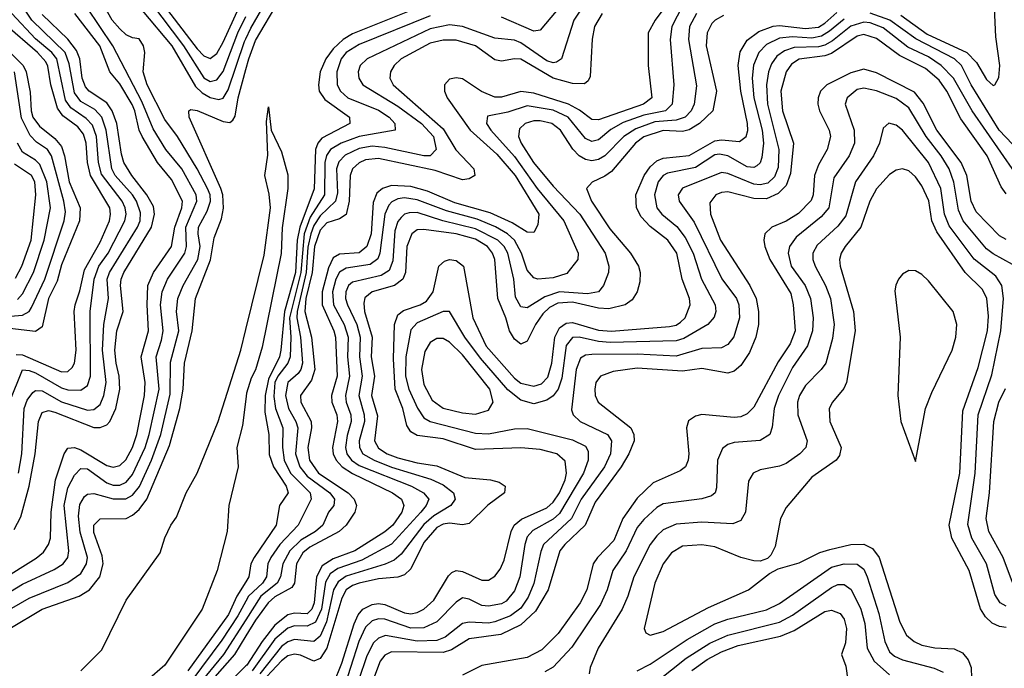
# Model space of a CAD drawing. Header units: inches. Extents: x 990535 to 1117859, y 769386 to 892122.
# Tile 34 of 256: x 1039301 to 1042345, y 843488 to 845491. Entities that reach past the tile are written whole.
import ezdxf

# ---------------------------------------------------------------- set-up
doc = ezdxf.new("R2010")
doc.units = ezdxf.units.IN
doc.header["$MEASUREMENT"] = 0
doc.layers.add('B0834', color=7, linetype='Continuous')
doc.layers.add('B0844', color=7, linetype='Continuous')

msp = doc.modelspace()

# ---------------------------------------------------------------- linework, layer by layer
at = {"layer": 'B0834', "color": 5}
for points, elevation in [([(1039705, 845545), (1039807.4, 845410), (1039870, 845311.3), (1039890, 845300.5), (1039910, 845305.3), (1039929.5, 845330.5), (1039975.4, 845450), (1040000, 845500.4)], 2260), ([(1039720.6, 845570), (1039850, 845400.9), (1039870, 845379), (1039890, 845370.9), (1039910, 845386.5), (1039930, 845421.6), (1039979.8, 845530)], 2280), ([(1039130, 843689.8), (1039351.8, 843828.2), (1039374, 843846), (1039390.2, 843869.8), (1039396, 843890), (1039398, 843970), (1039411.1, 844070), (1039438.3, 844150), (1039450, 844167.6), (1039470, 844169.8), (1039490, 844162.5), (1039570, 844114.2), (1039590, 844108.3), (1039610, 844113.8), (1039628.6, 844131.4), (1039649.7, 844170), (1039663, 844210), (1039687, 844330), (1039688.8, 844370), (1039676.3, 844450), (1039699.4, 844530), (1039694.5, 844610), (1039696.9, 844670), (1039714.5, 844710), (1039770.2, 844790), (1039780.6, 844850), (1039801.8, 844910), (1039804.2, 844930), (1039770, 844997.6), (1039727.3, 845050), (1039679.9, 845130), (1039670, 845150), (1039657.2, 845210), (1039648.9, 845228.9), (1039610, 845292.8), (1039579.1, 845330), (1039548.5, 845410), (1039471.4, 845510)], 2280), ([(1039168.2, 843611.8), (1039330, 843703.7), (1039450, 843752.1), (1039490, 843780.1), (1039507.6, 843810), (1039510.4, 843830), (1039487.9, 843907.9), (1039482.7, 843957.3), (1039486.3, 843993.7), (1039501.5, 844018.5), (1039510, 844025.6), (1039530, 844027.4), (1039590, 844010.9), (1039629.1, 844010.9), (1039650, 844021.9), (1039671, 844049), (1039708.5, 844130), (1039737.6, 844210), (1039766.2, 844333.8), (1039767, 844433), (1039793, 844530), (1039786.1, 844590), (1039789.4, 844630), (1039806.3, 844670), (1039851.2, 844750), (1039859, 844790), (1039852.6, 844830), (1039854, 844850), (1039880.6, 844899.4), (1039890.6, 844930), (1039889.5, 844950), (1039881.7, 844970), (1039849.2, 845030), (1039788.3, 845130), (1039750, 845183.1), (1039694.8, 845290), (1039683, 845330), (1039688.1, 845390), (1039683.8, 845410), (1039670, 845431.6), (1039650, 845434.8), (1039630, 845444.5), (1039610, 845462.5), (1039586.5, 845490), (1039563.8, 845530)], 2240), ([(1039170, 843662.8), (1039310, 843746.9), (1039407.3, 843792.7), (1039434.8, 843810), (1039449.9, 843830), (1039452.6, 843850), (1039438.5, 843990), (1039450, 844045.3), (1039470, 844084.3), (1039490, 844105.1), (1039510, 844103.5), (1039570, 844060.9), (1039590, 844053.4), (1039610, 844053.7), (1039630, 844062.9), (1039650, 844086), (1039688.8, 844170), (1039701.6, 844210), (1039732, 844350), (1039722.8, 844450), (1039739.4, 844500.6), (1039744.1, 844530), (1039736.1, 844610), (1039740.9, 844650), (1039757.8, 844690), (1039810.9, 844770), (1039816.8, 844790), (1039814.7, 844850), (1039848.7, 844930), (1039846.2, 844950), (1039802.5, 845030), (1039752.8, 845090), (1039713.6, 845153.6), (1039678.6, 845238.6), (1039588.7, 845410), (1039508, 845530)], 2260), ([(1039269.7, 844310), (1039310, 844409), (1039330, 844407.7), (1039350, 844399.8), (1039430, 844354.2), (1039450, 844347.2), (1039490, 844346.3), (1039510, 844360.8), (1039519.5, 844390), (1039518.5, 844590), (1039530.8, 844690), (1039545.6, 844730), (1039574.1, 844770), (1039625.7, 844870), (1039630, 844890), (1039626.8, 844910), (1039618.1, 844930), (1039553.5, 845013.5), (1039544.6, 845050), (1039538.6, 845130), (1039525.5, 845165.5), (1039506.2, 845186.2), (1039458.5, 845218.5), (1039442.8, 845242.8), (1039415.4, 845370), (1039400.7, 845390), (1039350, 845431.9), (1039276.5, 845510)], 2360), ([(1039297.2, 844090), (1039308, 844150), (1039315.2, 844290), (1039323.9, 844316.1), (1039341, 844339), (1039350, 844345.6), (1039370, 844344.3), (1039430, 844310.5), (1039510, 844284.6), (1039530, 844286.5), (1039550, 844302.7), (1039561.3, 844330), (1039567.9, 844370), (1039556.9, 844470), (1039561.2, 844550), (1039575.3, 844630), (1039571.7, 844690), (1039578, 844710), (1039665.2, 844850), (1039673.1, 844870), (1039674.2, 844894.2), (1039662.4, 844930), (1039650, 844950), (1039596.4, 845010), (1039585.6, 845030), (1039568.4, 845150), (1039554.3, 845190), (1039533.4, 845213.4), (1039490, 845238.6), (1039470, 845264.6), (1039454.3, 845354.3), (1039441.2, 845390), (1039338.5, 845490), (1039311.5, 845530)], 2340), ([(1039679.6, 845519.6), (1039771, 845410), (1039844.7, 845284.7), (1039865.2, 845265.2), (1039890, 845250.5), (1039916, 845244), (1039930, 845248.2), (1039945.2, 845274.8), (1039996.1, 845423.9), (1040000, 845432.1)], 2240), ([(1039284, 843916), (1039304.9, 843955.1), (1039329.8, 844050.2), (1039348.7, 844150), (1039358.5, 844250), (1039370, 844278), (1039390, 844284.2), (1039410, 844278.5), (1039530, 844231), (1039550, 844230.9), (1039570, 844239.7), (1039579.4, 844250), (1039598.2, 844290), (1039610, 844350), (1039608.6, 844390), (1039598.7, 844430), (1039595.4, 844470), (1039601, 844530), (1039620.4, 844590), (1039612.2, 844670), (1039614.5, 844690), (1039622.5, 844710), (1039707.9, 844850), (1039717.7, 844890), (1039714.2, 844914.2), (1039694.1, 844950), (1039647.2, 845010), (1039622.9, 845050), (1039615.3, 845075.3), (1039601.2, 845170), (1039586.4, 845210), (1039570, 845233.9), (1039515.9, 845270), (1039503.9, 845283.9), (1039493.7, 845310), (1039486.7, 845370), (1039476.2, 845396.2), (1039450, 845430.4), (1039370, 845507.2)], 2320), ([(1039290, 844457.3), (1039310, 844456), (1039430, 844402.9), (1039450, 844404.7), (1039463, 844417), (1039470, 844430.2), (1039475.6, 844470), (1039469.2, 844590), (1039472.1, 844610), (1039487, 844653), (1039501.6, 844718.4), (1039550, 844804.2), (1039578.4, 844870), (1039582.1, 844890), (1039579.3, 844910), (1039519.4, 845010), (1039511, 845050), (1039506.2, 845110), (1039497.8, 845137.8), (1039480.3, 845160.3), (1039434.1, 845194.1), (1039417.5, 845217.5), (1039397.6, 845290), (1039387.8, 845347.8), (1039381.3, 845361.3), (1039355.6, 845390), (1039256.4, 845476.4)], 2380), ([(1039270.8, 845390.8), (1039311.7, 845350), (1039320.7, 845330), (1039333, 845267), (1039336.5, 845210), (1039342, 845190), (1039361.8, 845161.8), (1039410, 845123.6), (1039430, 845099.7), (1039439.7, 845070), (1039453.8, 844990), (1039488.2, 844910), (1039485.7, 844870), (1039430, 844733.3), (1039416.7, 844683.3), (1039390, 844630), (1039370, 844542.4), (1039350, 844528.3), (1039270, 844537.5)], 2420), ([(1039246.4, 844573.6), (1039310, 844578.3), (1039330, 844589.7), (1039337.8, 844602.2), (1039378.2, 844690), (1039438, 844870), (1039442, 844898), (1039437.7, 844930), (1039399.4, 845070), (1039386.8, 845090), (1039353.1, 845113.1), (1039333.4, 845133.4), (1039306.4, 845186.4), (1039284.9, 845330)], 2440), ([(1039269.9, 843610), (1039370, 843669.8), (1039484.3, 843710), (1039517.1, 843730), (1039548.7, 843770), (1039558.9, 843810), (1039555.4, 843835.4), (1039530, 843906.8), (1039530, 843930.1), (1039550, 843949.1), (1039630.5, 843950), (1039650, 843960.1), (1039670, 843978.5), (1039693.4, 844010), (1039764.1, 844175.9), (1039795.8, 844290), (1039805.9, 844350), (1039810.2, 844429.8), (1039833.9, 844530), (1039844.2, 844630), (1039890.6, 844749.4), (1039902.3, 844817.7), (1039924.6, 844875.4), (1039931, 844909), (1039928.8, 844950), (1039922.7, 844970), (1039824.7, 845190), (1039824, 845210), (1039830, 845214), (1039850, 845210.1), (1039930, 845176.1), (1039950, 845173.1), (1039959.3, 845180.7), (1039966.5, 845193.5), (1039975.8, 845250), (1040000, 845337.4)], 2220), ([(1039293.7, 844626.3), (1039310, 844644), (1039343.4, 844710), (1039377, 844810), (1039395.6, 844910), (1039385, 844990), (1039363.4, 845043.4), (1039350, 845057.1), (1039310, 845082.1), (1039293.6, 845110)], 2460), ([(1039287.4, 844692.6), (1039307, 844730), (1039336.2, 844810), (1039350.8, 844950), (1039347.3, 844990), (1039337.6, 845010), (1039284.6, 845044.6)], 2480), ([(1039490, 843479.2), (1039555.3, 843544.7), (1039630, 843698.4), (1039735.5, 843844.5), (1039750, 843890.7), (1039767.6, 843930), (1039785.3, 843954.7), (1039815.8, 844030), (1039849.3, 844090.7), (1039914.9, 844250), (1039984.1, 844470), (1040000, 844534.3)], 2180), ([(1040000, 844318.4), (1039990, 844237.4), (1039971.7, 844170), (1039976.4, 844110), (1039947.7, 843990), (1039941.8, 843910), (1039910.9, 843790), (1039865.2, 843670), (1039750, 843496.7), (1039694.6, 843450)], 2180), ([(1040000, 843755.1), (1039971.7, 843710), (1039945.9, 843654.1), (1039820.2, 843479.8)], 2220), ([(1040000, 843695.2), (1039975.6, 843650), (1039926, 843574), (1039833.4, 843450)], 2240), ([(1040000, 843637.5), (1039931.1, 843530), (1039850, 843431.2)], 2260), ([(1040000, 843587.7), (1039964.7, 843530), (1039790, 843331.6)], 2280), ([(1040000, 843494.8), (1039894.9, 843390)], 2320)]:
    msp.add_lwpolyline(points, dxfattribs=dict(at, elevation=elevation))
at = {"layer": 'B0844', "color": 5}
for points, elevation in [([(1041324.4, 845570), (1041265, 845490), (1041243.5, 845450), (1041244, 845350), (1041255.2, 845250), (1041229, 845230), (1041090, 845182.1), (1041070, 845182.5), (1041031.3, 845211.3), (1040997.1, 845230), (1040890, 845264.4), (1040850, 845269.2), (1040790, 845251.9), (1040770, 845252.1), (1040728.8, 845268.8), (1040670, 845308.7), (1040650, 845311.8), (1040630, 845307.2), (1040614.4, 845290), (1040614.1, 845270), (1040622.2, 845250), (1040693.5, 845150), (1040775.4, 845075.4), (1040832.9, 845010), (1040905.9, 844890), (1040902.7, 844857.3), (1040890, 844833.3), (1040870, 844834.3), (1040823.8, 844863.8), (1040754.8, 844894.8), (1040645.7, 844925.7), (1040561.5, 844961.5), (1040510, 844975.3), (1040450, 844978.7), (1040422.9, 844970), (1040405.3, 844954.7), (1040393.9, 844926.1), (1040387.5, 844830), (1040373.9, 844790), (1040350, 844771.3), (1040290, 844767.2), (1040270, 844755.7), (1040255.7, 844724.3), (1040236.1, 844650), (1040235.7, 844610), (1040272.4, 844530), (1040276.7, 844510), (1040282.6, 844390), (1040265.2, 844330), (1040265.4, 844310), (1040281.7, 844270), (1040283.7, 844250), (1040268.1, 844170), (1040270.2, 844150), (1040279.2, 844130), (1040297.4, 844110), (1040330, 844089), (1040453, 844030), (1040481.4, 844010), (1040488.4, 843990), (1040481.7, 843970), (1040454, 843930), (1040430, 843908.6), (1040337, 843850), (1040270, 843825.3), (1040236.4, 843803.6), (1040218.6, 843770), (1040210.8, 843690), (1040203.7, 843670), (1040190, 843656.1), (1040150, 843658), (1040130, 843652.6), (1040090, 843621), (1040050, 843570.7), (1040002.6, 843497.4), (1040000, 843494.8)], 2320), ([(1040602.3, 845557.7), (1040330, 845447.6), (1040300.5, 845430), (1040270, 845401.5), (1040247.3, 845370), (1040230, 845330), (1040224.2, 845290), (1040226.9, 845270), (1040244.1, 845244.1), (1040320.7, 845190), (1040321, 845170), (1040235.4, 845124.6), (1040223, 845110), (1040214.9, 845090), (1040211.3, 844968.7), (1040166.6, 844850), (1040159.1, 844810), (1040153.1, 844710), (1040119.8, 844590), (1040108.3, 844470), (1040103.7, 844450), (1040070, 844380.6), (1040059.7, 844330), (1040059.1, 844279.1), (1040071.4, 844210), (1040072, 844148), (1040085.5, 844110), (1040125, 844050), (1040131.2, 844030), (1040104, 843990), (1040093.6, 843930), (1040025.5, 843830), (1040015.2, 843810), (1040009.3, 843770), (1040000, 843755.1)], 2220), ([(1040000, 845432.1), (1040015.2, 845464.8), (1040064.8, 845550)], 2240), ([(1040000, 845337.4), (1040009.1, 845370), (1040030, 845427.1), (1040103.4, 845550)], 2220), ([(1040987.4, 845550), (1040910, 845458.7), (1040890, 845455.8), (1040790, 845498.4)], 2240), ([(1042025, 845505), (1042106.5, 845446.5), (1042228.6, 845390), (1042258.3, 845358.3), (1042290, 845306.5), (1042310, 845287.9), (1042314.9, 845290), (1042327.3, 845312.7), (1042330.4, 845349.6), (1042318.2, 845438.2), (1042313.4, 845550)], 2420), ([(1041040.3, 845530), (1041014.3, 845490), (1040976.1, 845370), (1040960.4, 845359.6), (1040950, 845357.3), (1040930, 845363.8), (1040850, 845419.7), (1040830, 845427.9), (1040770, 845434.3), (1040670, 845470), (1040630, 845475), (1040570, 845462.3), (1040374.8, 845370), (1040353.7, 845350), (1040347.7, 845330), (1040349.7, 845310), (1040361.5, 845290), (1040470, 845223.5), (1040543, 845170), (1040579.9, 845130), (1040588.1, 845090), (1040570, 845070.4), (1040550, 845070), (1040430, 845096.6), (1040390, 845100.2), (1040350, 845093.3), (1040307.4, 845072.6), (1040287.9, 845052.1), (1040280.2, 845030), (1040283.5, 844956.5), (1040277.5, 844930), (1040230, 844885.6), (1040210, 844855.5), (1040200.4, 844830), (1040191.5, 844788.5), (1040186.5, 844710), (1040158.6, 844590), (1040157.5, 844570), (1040169.4, 844510), (1040175, 844430), (1040170, 844410), (1040161.5, 844398.5), (1040130, 844370), (1040122.9, 844330), (1040132.3, 844290), (1040155, 844250), (1040160.4, 844230), (1040153.7, 844150), (1040166.5, 844110), (1040190, 844080.9), (1040259.9, 844030), (1040274.1, 844010), (1040271.8, 843990), (1040255.6, 843970), (1040238.4, 843930), (1040215.2, 843910), (1040170, 843883.4), (1040135.5, 843850), (1040114.3, 843810), (1040106.9, 843770), (1040096.5, 843750), (1040046.5, 843710), (1040000, 843637.5)], 2260), ([(1041101.3, 845510), (1041078, 845470), (1041071, 845431), (1041064, 845316), (1041057.9, 845302.1), (1041046.6, 845293.4), (1041010, 845293.8), (1040950, 845310.7), (1040850, 845368.7), (1040830, 845370.2), (1040790, 845363.1), (1040770, 845366.7), (1040710, 845409.9), (1040650, 845428.1), (1040610, 845428.3), (1040570, 845418.2), (1040480.5, 845370), (1040459, 845350), (1040446.8, 845330), (1040445.6, 845310), (1040455.6, 845290), (1040610, 845153.8), (1040649, 845089), (1040705, 845030), (1040708.3, 845010), (1040690, 844999), (1040670, 844996.5), (1040585.3, 845025.3), (1040410, 845062.2), (1040370, 845058.4), (1040350, 845049.3), (1040330, 845030), (1040322.6, 845010), (1040319.5, 844930), (1040310.6, 844889.4), (1040290, 844876.4), (1040250, 844863.7), (1040230, 844840.5), (1040212, 844790), (1040205.1, 844710), (1040185.9, 844630), (1040182.2, 844590), (1040202.8, 844510), (1040212.8, 844410), (1040202.7, 844377.3), (1040169.3, 844330), (1040169.7, 844309.7), (1040201.6, 844250), (1040202.8, 844230), (1040191.8, 844170), (1040196.6, 844130), (1040224.1, 844090), (1040316.7, 844030), (1040335.3, 844010), (1040342.3, 843990), (1040336.7, 843970), (1040310.4, 843930), (1040289, 843910), (1040198.1, 843861.9), (1040176, 843844), (1040156.2, 843810), (1040150, 843750), (1040142.6, 843737.4), (1040090, 843708), (1040069, 843690), (1040030, 843636.6), (1040000, 843587.7)], 2280), ([(1041350, 845533.9), (1041316.5, 845470), (1041312.1, 845430), (1041322.8, 845290), (1041317.5, 845230), (1041297, 845210), (1041230, 845196.2), (1041166.8, 845173.2), (1041128.4, 845151.6), (1041090, 845119.9), (1041070, 845114.7), (1041050, 845124), (1040996.4, 845190), (1040950, 845211.5), (1040870, 845225.4), (1040810, 845205.5), (1040747.3, 845192.7), (1040744.4, 845170), (1040757, 845150), (1040830, 845068.4), (1040900.5, 844970), (1040983.3, 844870), (1041026.9, 844770), (1041026.8, 844750), (1040992.6, 844707.4), (1040950, 844693.5), (1040902.4, 844690), (1040890, 844693.9), (1040870, 844717.7), (1040852.6, 844770), (1040830, 844809.9), (1040808.5, 844830), (1040771.7, 844851.7), (1040715, 844875), (1040620.6, 844900.6), (1040530, 844935.1), (1040490, 844940.7), (1040470, 844938.1), (1040451.1, 844928.9), (1040441.8, 844918.2), (1040429.4, 844890), (1040414.4, 844770), (1040407.9, 844752.1), (1040384.7, 844735.3), (1040310, 844723), (1040290, 844710.8), (1040278.5, 844690), (1040267.4, 844650), (1040271.3, 844610), (1040303.5, 844550), (1040315.8, 844510), (1040314.4, 844450), (1040320.5, 844390), (1040307.9, 844330), (1040310, 844310), (1040324.6, 844270), (1040325.5, 844250), (1040312.9, 844207.1), (1040308, 844170), (1040312.5, 844150), (1040326.6, 844130), (1040350, 844113.7), (1040512.1, 844050), (1040549.1, 844030), (1040565.4, 844010), (1040557.1, 843990), (1040540.6, 843970), (1040450, 843870.7), (1040358.8, 843821.2), (1040284.3, 843795.7), (1040261.1, 843778.9), (1040246.6, 843753.4), (1040233.8, 843670), (1040215.6, 843630), (1040190, 843618), (1040150, 843618.7), (1040130, 843611.2), (1040090, 843578), (1040019.9, 843480.1)], 2340), ([(1041393.2, 845510), (1041371.2, 845470), (1041368.4, 845430), (1041393.6, 845286.4), (1041385.8, 845230), (1041376.7, 845210), (1041357.9, 845190), (1041330, 845180.8), (1041264.6, 845175.4), (1041205.7, 845154.3), (1041168.2, 845130), (1041110, 845070.6), (1041090, 845059.1), (1041070, 845055.2), (1041050, 845059.5), (1041030, 845071), (1041010.9, 845090.9), (1040972.2, 845150), (1040945.7, 845170), (1040910, 845178.7), (1040890, 845178.6), (1040863.3, 845170), (1040846.2, 845153.8), (1040842.9, 845130), (1040851, 845110), (1040889.6, 845050), (1040950, 844976.7), (1041032.6, 844890), (1041110.8, 844770), (1041122.6, 844730), (1041121, 844710), (1041105.5, 844670), (1041090.1, 844650), (1041055.9, 844644.1), (1040969.6, 844650.4), (1040924.7, 844635.3), (1040870, 844601.4), (1040850, 844604.5), (1040833.9, 844633.9), (1040828, 844690), (1040809.7, 844770), (1040798.9, 844790), (1040778.5, 844810), (1040710, 844845.2), (1040609.3, 844869.3), (1040530, 844895.5), (1040505.1, 844894.9), (1040490, 844890), (1040479.7, 844880.3), (1040470, 844867.5), (1040461, 844839), (1040453.9, 844746.1), (1040443.2, 844716.8), (1040418.7, 844701.3), (1040330, 844680.5), (1040317.6, 844670), (1040308.7, 844650), (1040308.5, 844630), (1040314.3, 844610), (1040343, 844550), (1040353.7, 844510), (1040351.1, 844450), (1040359.9, 844390), (1040349, 844330), (1040365.6, 844270), (1040366.4, 844250), (1040350.7, 844190), (1040351.3, 844170), (1040361.8, 844150), (1040396.3, 844130), (1040450, 844108.6), (1040571.9, 844071.9), (1040610, 844054.4), (1040642.2, 844030), (1040646.8, 844010), (1040633.6, 843990), (1040581.4, 843958.6), (1040550, 843931.6), (1040479.7, 843840.3), (1040458.7, 843821.3), (1040431.1, 843808.9), (1040310, 843772), (1040285.2, 843754.8), (1040271.4, 843730), (1040249, 843631), (1040230, 843586.9), (1040210, 843570.8), (1040150, 843576.2), (1040130, 843569.3), (1040110, 843554.8), (1040043.2, 843470)], 2360), ([(1040244.8, 843375.2), (1040296.7, 843503.3), (1040335, 843625), (1040347.3, 843652.7), (1040361.9, 843670), (1040390, 843684.7), (1040410, 843687.7), (1040430, 843684.4), (1040490, 843658.4), (1040510, 843655.8), (1040530, 843660.1), (1040550, 843670.3), (1040581.6, 843698.4), (1040626.7, 843773.3), (1040636.9, 843783.1), (1040650, 843789.2), (1040670, 843786.7), (1040730, 843759.4), (1040750, 843759.9), (1040770, 843772.3), (1040786.4, 843793.6), (1040798.9, 843821.1), (1040820.7, 843910), (1040829.9, 843930.1), (1040852, 843948), (1040930, 843983.4), (1040950, 844001), (1040970, 844029.6), (1040987.6, 844070), (1040991.2, 844090), (1040987.4, 844127.4), (1040961.8, 844150), (1040910, 844163.4), (1040850, 844168.3), (1040710, 844163.1), (1040610, 844196.8), (1040530, 844206.5), (1040510, 844218.2), (1040497.8, 844237.8), (1040485.6, 844290), (1040461.8, 844350), (1040456.3, 844443.7), (1040459.7, 844550), (1040470, 844579.7), (1040486.9, 844593.1), (1040538.6, 844610), (1040558.1, 844621.9), (1040578.9, 844650), (1040596.8, 844730), (1040614.5, 844745.5), (1040630, 844749.9), (1040650, 844747.2), (1040672.6, 844730), (1040701.7, 844570), (1040742.6, 844482.6), (1040830, 844383.4), (1040850, 844368.6), (1040890, 844359), (1040913.8, 844366.2), (1040933.1, 844386.9), (1040945.5, 844430), (1040954.8, 844510), (1040970, 844538.9), (1040990, 844553.2), (1041010, 844555.3), (1041090, 844532.1), (1041130, 844529.3), (1041310, 844542.9), (1041330, 844547.5), (1041343.8, 844556.2), (1041358.5, 844570), (1041373.2, 844610), (1041371.2, 844630), (1041349.2, 844690), (1041332.2, 844770), (1041304.3, 844810), (1041250, 844852.3), (1041221.7, 844881.7), (1041207.3, 844910), (1041206.1, 844950), (1041231.6, 845010), (1041250, 845036.8), (1041270, 845055.2), (1041290, 845063.3), (1041370, 845071.3), (1041450, 845117.1), (1041470, 845119.8), (1041525.7, 845114.3), (1041546.5, 845130), (1041551.7, 845148.3), (1041551.1, 845170), (1041530.7, 845270), (1041521.8, 845350), (1041528.2, 845391.8), (1041550, 845427.8), (1041585.5, 845454.5), (1041630, 845470.9), (1041650, 845472.8), (1041730, 845463.4), (1041770, 845468), (1041790, 845480.2), (1041826.7, 845513.3)], 2420), ([(1042370, 845106.1), (1042328.8, 845150), (1042242, 845290), (1042212.7, 845350), (1042190.3, 845370), (1042071.4, 845431.4), (1041991.2, 845490), (1041930, 845510.8)], 2440), ([(1040570, 845502.9), (1040350, 845414), (1040310.4, 845390), (1040294.8, 845370), (1040281.4, 845330), (1040282.7, 845290), (1040292.4, 845270), (1040315.1, 845250), (1040410, 845211.8), (1040442.8, 845190), (1040460.8, 845170), (1040461.7, 845150), (1040350, 845130.4), (1040295.1, 845110), (1040261.4, 845090), (1040248.9, 845071.1), (1040244.1, 845050), (1040243.2, 844950), (1040199.1, 844880.9), (1040180.5, 844830), (1040169.6, 844710), (1040135.4, 844570), (1040139.1, 844510), (1040136.6, 844450), (1040130, 844430), (1040098.6, 844390), (1040090, 844370), (1040086.9, 844326.9), (1040091.2, 844290), (1040114.5, 844230), (1040113.3, 844170), (1040118.1, 844130), (1040137.8, 844090), (1040198.4, 844030), (1040202.4, 844010), (1040162, 843930), (1040105.3, 843870), (1040077, 843830), (1040067.7, 843810), (1040063.7, 843770), (1040051.2, 843750), (1040008, 843710), (1040000, 843695.2)], 2240), ([(1041476.4, 845503.6), (1041451.1, 845490), (1041441, 845479), (1041426.2, 845450), (1041423.2, 845410), (1041455.2, 845270), (1041443.6, 845210), (1041401.9, 845170), (1041370, 845151.1), (1041350, 845145.7), (1041290, 845148.3), (1041230, 845129.7), (1041204.5, 845110), (1041130, 845022.3), (1041110, 845007.5), (1041070.5, 844989.5), (1041052.9, 844970), (1041068.9, 844930), (1041125.2, 844845.2), (1041188.8, 844770), (1041214.3, 844730), (1041219.4, 844710), (1041218.2, 844681.8), (1041209.6, 844650), (1041194.6, 844625.4), (1041172.3, 844610), (1041121.7, 844598.3), (1041090, 844600), (1041010, 844618.4), (1040964.3, 844615.7), (1040938.5, 844601.5), (1040917.6, 844582.4), (1040895, 844550), (1040870, 844498), (1040850, 844488.4), (1040830, 844504.4), (1040815.5, 844530), (1040804, 844570), (1040778.6, 844630), (1040769.3, 844750), (1040762.6, 844770), (1040747.1, 844790), (1040710, 844813.5), (1040650, 844829.5), (1040550, 844843.1), (1040530, 844841.5), (1040512.7, 844830), (1040497.5, 844790), (1040493.5, 844710), (1040485, 844690), (1040459.1, 844670), (1040390, 844649.9), (1040368.2, 844631.8), (1040364.4, 844615.6), (1040367.3, 844590), (1040390, 844510), (1040387.8, 844450), (1040398.2, 844390), (1040388.7, 844330), (1040407, 844267), (1040397.5, 844190), (1040410, 844167.4), (1040437, 844150), (1040470, 844137.7), (1040530, 844122), (1040590, 844112.9), (1040677.2, 844077.2), (1040756.3, 844070), (1040782.8, 844062.8), (1040801.2, 844050), (1040799.5, 844030), (1040748.5, 843991.5), (1040690, 843935), (1040670, 843931.1), (1040630, 843935.9), (1040610, 843933), (1040590, 843922.5), (1040550, 843876.4), (1040510, 843795.2), (1040490, 843775.9), (1040470, 843768.6), (1040410, 843763.7), (1040350, 843750.6), (1040330, 843743.8), (1040310.3, 843730), (1040296.3, 843703.7), (1040250.4, 843549.6), (1040230, 843517.9), (1040210, 843509.9), (1040168.6, 843528.6), (1040150, 843531.3), (1040130, 843525.6), (1040110, 843510.8), (1040035, 843430)], 2380), ([(1041850, 845493.1), (1041804.8, 845455.2), (1041779.5, 845440.5), (1041750, 845434.4), (1041690, 845438), (1041650, 845434.2), (1041610, 845414.7), (1041585.8, 845390), (1041569.1, 845350.9), (1041564.8, 845310), (1041569.9, 845250), (1041595.8, 845150), (1041600.5, 845110), (1041595, 845065), (1041590, 845049.2), (1041580.1, 845039.9), (1041570, 845034.1), (1041550, 845036.9), (1041490, 845070.4), (1041464.4, 845075.6), (1041450, 845073.3), (1041390, 845034.4), (1041303.2, 845016.8), (1041290, 845009.9), (1041274.7, 844990), (1041263.4, 844950), (1041270.9, 844910), (1041286.3, 844890), (1041332.7, 844852.7), (1041358.4, 844818.4), (1041383.2, 844770), (1041408.9, 844690), (1041451.3, 844610), (1041453, 844590), (1041447.6, 844572.4), (1041428.4, 844550), (1041353.5, 844506.5), (1041330, 844498.7), (1041126.1, 844493.9), (1041090, 844496.5), (1041030, 844510.2), (1041010, 844508.9), (1040990, 844484.5), (1040976.4, 844383.6), (1040965.4, 844350), (1040950, 844329.5), (1040930, 844315.3), (1040890, 844304.8), (1040850, 844316), (1040810, 844347.3), (1040725.2, 844445.2), (1040676.9, 844510), (1040630, 844589.3), (1040610, 844589.9), (1040530, 844555), (1040510, 844533), (1040494.6, 844450), (1040493.9, 844390), (1040503.6, 844350), (1040530.8, 844290.8), (1040550, 844261.6), (1040570, 844249.5), (1040710, 844213.6), (1040750, 844211.7), (1040830, 844227.7), (1040870, 844228.6), (1041010, 844193.2), (1041050, 844173.3), (1041058.4, 844158.4), (1041058.5, 844130), (1041043.9, 844090), (1040970, 843965.8), (1040950, 843947.8), (1040886.7, 843913.3), (1040870, 843893.9), (1040862.5, 843870), (1040847.1, 843770), (1040830, 843726.9), (1040804.9, 843695.1), (1040790, 843686.8), (1040750, 843679.5), (1040730, 843681.1), (1040690, 843700.7), (1040670, 843704.7), (1040650, 843692.1), (1040590, 843630.6), (1040550, 843612.7), (1040510, 843611.6), (1040430, 843639.8), (1040410, 843640.7), (1040390, 843634.1), (1040370, 843614.6), (1040349.5, 843570.5), (1040297.7, 843410)], 2440), ([(1042378.5, 845018.5), (1042245.4, 845210), (1042188, 845310), (1042149.9, 845350), (1042110, 845376.2), (1042046.4, 845406.4), (1041970, 845465.9), (1041930, 845481.3), (1041910, 845483.2), (1041870, 845471.3), (1041813.8, 845426.2), (1041790, 845412.8), (1041770, 845407.5), (1041695.3, 845404.7), (1041664.8, 845395.2), (1041641.9, 845378.1), (1041625.1, 845354.9), (1041615.8, 845330), (1041609.6, 845290), (1041612.7, 845230), (1041647.6, 845090), (1041645.9, 845034.1), (1041634.6, 845005.4), (1041613.7, 844986.3), (1041590, 844980.5), (1041570, 844983.2), (1041490, 845016), (1041470, 845018.9), (1041349.8, 844970.2), (1041336.9, 844950), (1041339.7, 844930), (1041386, 844866), (1041471, 844691), (1041516.6, 844630), (1041523.6, 844610), (1041525.7, 844570), (1041508.7, 844511.3), (1041490, 844487.6), (1041470, 844477.7), (1041410, 844475.2), (1041330, 844451.8), (1041210, 844457.8), (1041070, 844456.6), (1041050, 844455), (1041034.8, 844445.2), (1041021.4, 844410), (1041006.3, 844286.3), (1041011.8, 844270), (1041033.6, 844250), (1041117.6, 844210), (1041130.1, 844190), (1041127.7, 844150), (1041108.4, 844110), (1041036.3, 844010), (1041007, 843950), (1040920.4, 843870), (1040911.4, 843848.6), (1040890.4, 843749.6), (1040872.9, 843707.1), (1040850, 843673), (1040817.9, 843650), (1040770, 843631.4), (1040750, 843626.8), (1040690, 843630.2), (1040670, 843625.4), (1040615.9, 843584.1), (1040590, 843573.9), (1040530, 843571.6), (1040431.6, 843588.4), (1040410, 843581.1), (1040394.3, 843565.7), (1040374, 843526), (1040348.6, 843450)], 2460), ([(1042350, 844953.3), (1042334.6, 844974.6), (1042291.3, 845070), (1042210, 845184.8), (1042166.6, 845270), (1042143.8, 845303.8), (1042100.6, 845340.6), (1042020.7, 845380.7), (1041950, 845433.1), (1041910, 845445.2), (1041890, 845440.4), (1041810, 845386.7), (1041790, 845379.3), (1041710.9, 845369.1), (1041686.5, 845353.5), (1041670.3, 845330), (1041654.1, 845270), (1041658.5, 845210), (1041692.7, 845110), (1041683.6, 845016.4), (1041670, 844978.8), (1041646.1, 844953.9), (1041610, 844937.7), (1041570, 844938.3), (1041490, 844959.1), (1041470, 844957.3), (1041452.8, 844950), (1041434.7, 844925.3), (1041436.5, 844890), (1041467.8, 844810), (1041558.1, 844670), (1041577.2, 844630), (1041584.8, 844590), (1041585.2, 844550), (1041577, 844510), (1041557.4, 844462.6), (1041530, 844423.2), (1041510, 844405.8), (1041490, 844399.2), (1041410, 844413.2), (1041350, 844405.6), (1041210, 844414.7), (1041135.5, 844404.5), (1041096.1, 844390), (1041082.4, 844370), (1041078.6, 844350), (1041080.3, 844330), (1041089.1, 844310), (1041190, 844230), (1041199.5, 844210), (1041200.4, 844190), (1041184.4, 844150), (1041160.6, 844110), (1041079.6, 844000.4), (1041048.9, 843930), (1040985.6, 843870), (1040970.4, 843850), (1040934.2, 843730), (1040895.5, 843664.5), (1040850, 843621.9), (1040788.1, 843591.9), (1040690, 843578.7), (1040635.9, 843544.1), (1040610, 843536.2), (1040450, 843537.9), (1040430, 843528.4), (1040414.8, 843510), (1040385.2, 843430)], 2480), ([(1042350, 844812), (1042330, 844822.9), (1042257.5, 844897.5), (1042242.2, 844930), (1042229, 845010), (1042211.3, 845050), (1042136.5, 845150), (1042093.6, 845233.6), (1042066.8, 845266.8), (1041950, 845327.3), (1041910, 845338.4), (1041870, 845326.6), (1041795.8, 845290), (1041776.2, 845270), (1041768.9, 845250), (1041768.3, 845230), (1041772.9, 845210), (1041803.7, 845150), (1041807.7, 845130), (1041797, 845090), (1041770, 845042.3), (1041758, 845010), (1041753.6, 844950), (1041747.8, 844932.2), (1041708.1, 844891.9), (1041670, 844868.7), (1041625.9, 844850), (1041604.1, 844830), (1041601.1, 844810), (1041604.6, 844790), (1041620.1, 844750), (1041685, 844645), (1041692.2, 844610), (1041698.3, 844530), (1041683.1, 844490), (1041645.9, 844434.1), (1041570, 844294), (1041550, 844273.4), (1041530, 844264.5), (1041510, 844262.5), (1041410, 844271.2), (1041390, 844266.4), (1041368.3, 844251.7), (1041361.9, 844230), (1041369.3, 844150), (1041367.7, 844130), (1041359.1, 844110), (1041343, 844097), (1041259.4, 844060.6), (1041210, 844013.2), (1041165.4, 843950), (1041137.6, 843882.4), (1041087.1, 843830), (1041074.1, 843810), (1041053.6, 843730), (1041033.4, 843690), (1040965.1, 843594.9), (1040915.2, 843544.8), (1040870, 843520.8), (1040730, 843496.3), (1040670, 843466.5)], 2520), ([(1042370, 844734.7), (1042310, 844767.6), (1042290, 844783.3), (1042217.7, 844870), (1042202.8, 844902.8), (1042189, 844989), (1042174.1, 845030), (1042149.7, 845070), (1042103.4, 845130), (1042050, 845218.8), (1042010, 845247.6), (1041950, 845271.7), (1041910, 845279.6), (1041890, 845275.1), (1041858.8, 845250), (1041852.6, 845230), (1041880.1, 845150), (1041881.7, 845110), (1041865.1, 845070), (1041817.3, 845002.7), (1041802.3, 844910), (1041778.4, 844881.6), (1041701.2, 844818.8), (1041680.6, 844790), (1041676.7, 844770), (1041686.1, 844730), (1041729.5, 844670), (1041745.8, 844630), (1041753.9, 844570), (1041751.9, 844530), (1041736.6, 844483.4), (1041690, 844416.4), (1041646.9, 844330), (1041633.4, 844290), (1041627.3, 844232.7), (1041619.4, 844210), (1041590, 844191.6), (1041510, 844185.2), (1041490, 844178.9), (1041473.4, 844166.6), (1041458, 844130), (1041455.1, 844044.9), (1041450.5, 844029.5), (1041439.5, 844020.5), (1041409.3, 844010.7), (1041290, 843995.2), (1041270, 843984.7), (1041230, 843946.8), (1041210, 843922), (1041175.4, 843850), (1041135, 843790), (1041117.1, 843730), (1041095.9, 843684.1), (1041007.3, 843552.7), (1040950, 843490.8), (1040923.9, 843476.1)], 2540), ([(1040000, 844534.3), (1040056.8, 844763.2), (1040076.2, 844910), (1040072.5, 844952.5), (1040058.3, 845010), (1040067.6, 845072.4), (1040063.6, 845176.4), (1040070, 845222), (1040078, 845150), (1040110, 845082.8), (1040130, 845011.3), (1040129.3, 844969.3), (1040112.3, 844847.7), (1040109.2, 844769.2), (1040050, 844479.8), (1040030, 844409.3), (1040016.6, 844383.4), (1040002.4, 844337.6), (1040000, 844318.4)], 2180), ([(1042350, 843679.2), (1042332.2, 843690), (1042315.8, 843715.8), (1042289.3, 843810), (1042244.6, 843890), (1042232, 843932), (1042254.9, 844090), (1042264.3, 844270), (1042305.7, 844394.3), (1042334, 844530), (1042341.9, 844630), (1042336.9, 844670), (1042318.5, 844698.5), (1042251.7, 844751.7), (1042174, 844854), (1042160.2, 844890), (1042148.7, 844970), (1042109.9, 845050), (1042030, 845149.9), (1042010, 845165.6), (1041988.1, 845171.9), (1041970, 845156.2), (1041958.4, 845110), (1041940.3, 845070), (1041884.9, 844990), (1041855, 844885), (1041830, 844853.3), (1041765.8, 844794.2), (1041753.1, 844770), (1041752.9, 844750), (1041760.1, 844730), (1041792, 844670), (1041806.9, 844630), (1041818.3, 844550), (1041813.7, 844506.3), (1041793, 844430), (1041778.7, 844410), (1041730, 844361.5), (1041711.8, 844330), (1041705.8, 844310), (1041706.7, 844270), (1041735.4, 844190), (1041730.7, 844170), (1041712.1, 844150), (1041670, 844120.4), (1041650, 844112.2), (1041590, 844100.7), (1041568.6, 844090), (1041554, 844066), (1041544.5, 843970), (1041530, 843943.9), (1041505.9, 843934.1), (1041410, 843939.1), (1041330, 843932.3), (1041290, 843915.6), (1041270, 843897.2), (1041249.7, 843870), (1041199.4, 843770), (1041181.3, 843710), (1041163.4, 843670), (1041089.6, 843550), (1041064.6, 843490), (1041061.2, 843470)], 2560), ([(1042350, 843613.9), (1042330, 843617), (1042307.2, 843627.2), (1042286.2, 843646.2), (1042270.9, 843670.9), (1042236.2, 843790), (1042182.2, 843890), (1042174.7, 843930), (1042206.7, 844090), (1042216.7, 844283.3), (1042263.5, 844416.5), (1042292.3, 844530), (1042295.4, 844575.4), (1042290.7, 844630), (1042277.6, 844657.6), (1042223.7, 844710), (1042135.7, 844835.7), (1042121, 844870), (1042111.3, 844931.3), (1042090, 844977.9), (1042070, 845006.1), (1042050, 845023.9), (1042030, 845030.4), (1042010, 845026.1), (1041990, 845012.5), (1041950, 844968.7), (1041929.1, 844930.9), (1041901.3, 844850), (1041852.4, 844790), (1041840.3, 844770), (1041835.6, 844750), (1041837.7, 844730), (1041878.1, 844590), (1041884, 844530), (1041856.9, 844370), (1041848.3, 844351.7), (1041813.5, 844310), (1041803.4, 844290), (1041804.9, 844250), (1041839.9, 844170), (1041835.6, 844144.4), (1041825, 844130), (1041750, 844077.8), (1041670, 843984), (1041652.6, 843950), (1041636.3, 843863.7), (1041623.2, 843836.8), (1041612.9, 843827.1), (1041590, 843818), (1041570, 843819), (1041530, 843829.9), (1041450, 843862.4), (1041410, 843868.8), (1041350, 843864.3), (1041315.6, 843844.4), (1041290.5, 843810), (1041264.3, 843750), (1041231.3, 843610), (1041236.9, 843596.9), (1041249.5, 843589.5), (1041290, 843601), (1041430, 843674.9), (1041554.2, 843730), (1041619.3, 843780.7), (1041645.1, 843794.9), (1041710, 843813.8), (1041774.9, 843845.1), (1041805.2, 843854.8), (1041870, 843869.5), (1041910, 843870.9), (1041937.4, 843857.4), (1041957.7, 843830), (1042021.9, 843630), (1042042.7, 843590), (1042065.8, 843570), (1042090, 843559.2), (1042130, 843550.8), (1042190, 843547.3), (1042215.2, 843535.2), (1042233.2, 843513.2), (1042242.4, 843490), (1042244.1, 843424.1)], 2580), ([(1042370, 843752.2), (1042340.7, 843830), (1042296.4, 843910), (1042288.8, 843950), (1042298.5, 844030), (1042312, 844250), (1042328, 844310), (1042348.2, 844351.8)], 2540), ([(1041210, 843479.7), (1041250, 843499.9), (1041363.9, 843576.1), (1041450, 843625.2), (1041490, 843639.5), (1041610, 843668.6), (1041650, 843687.9), (1041810, 843800.1), (1041850, 843810.6), (1041890, 843809.2), (1041910, 843793.4), (1041920.5, 843770), (1041956.5, 843656.5), (1041975.6, 843570), (1041990, 843538.9), (1042005.1, 843525.1), (1042030, 843513.5), (1042127.7, 843487.7), (1042155.2, 843475.2)], 2560), ([(1041270, 843446.3), (1041360.9, 843519.1), (1041434.6, 843565.4), (1041490, 843590.3), (1041650, 843630.3), (1041690, 843651.8), (1041810, 843736.7), (1041830, 843745.9), (1041850, 843746.3), (1041871.3, 843731.3), (1041901.6, 843670), (1041913.9, 843626.1), (1041920.5, 843550), (1041942.6, 843510), (1041990, 843467.8)], 2540), ([(1041378.9, 843481.1), (1041425.6, 843514.4), (1041470, 843538), (1041522.4, 843557.6), (1041653.3, 843586.7), (1041695.2, 843604.8), (1041790, 843662.9), (1041810, 843667.5), (1041836.9, 843656.9), (1041850, 843638.9), (1041857, 843610), (1041854.1, 843565.9), (1041841.1, 843530), (1041854.6, 843494.6), (1041860.5, 843450)], 2520)]:
    msp.add_lwpolyline(points, dxfattribs=dict(at, elevation=elevation))
for points, elevation in [([(1042050, 844715.8), (1042030, 844705), (1042017.8, 844690), (1042008.9, 844671.1), (1042006.6, 844653.4), (1042022.8, 844510), (1042015.6, 844330), (1042024.8, 844250), (1042070, 844126), (1042101.3, 844290), (1042120.2, 844339.8), (1042184, 844470), (1042194.9, 844510), (1042198, 844550), (1042186.5, 844590), (1042110, 844684.7), (1042090, 844704.1), (1042070, 844715.2)], 2620), ([(1040610, 844506.6), (1040590, 844506.3), (1040570, 844494.2), (1040553.8, 844466.2), (1040542.9, 844410), (1040550, 844363.8), (1040576.2, 844316.2), (1040610, 844290.8), (1040670, 844276.7), (1040710, 844272.9), (1040750, 844284.8), (1040764.5, 844310), (1040754, 844350), (1040670, 844455.3), (1040630, 844495.1)], 2460)]:
    msp.add_lwpolyline(points, close=True, dxfattribs=dict(at, elevation=elevation))

doc.saveas('drawing.dxf')
